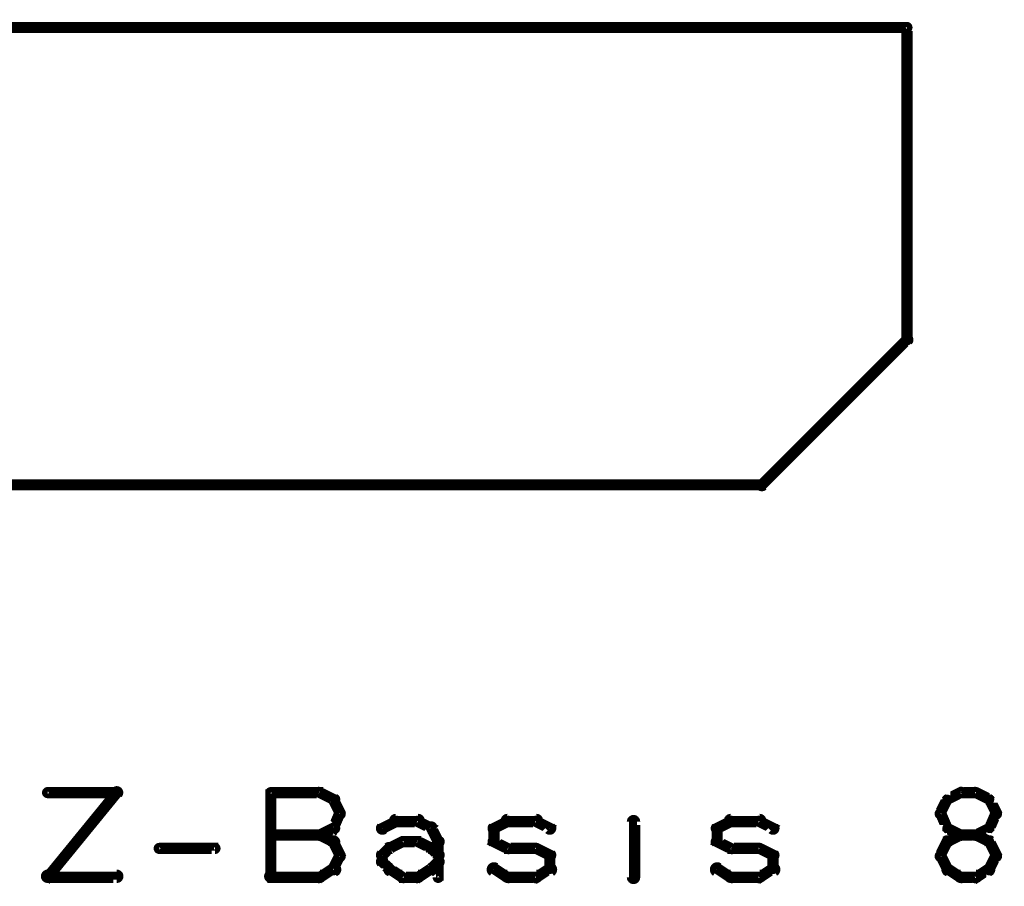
# Model space of a CAD drawing. Extents: x 26 to 524, y 33 to 520.
# Tile 64 of 95: x 234 to 278, y 472 to 510. Entities that reach past the tile are written whole.
import ezdxf

# ---------------------------------------------------------------- set-up
doc = ezdxf.new("R2010")
doc.units = 0
doc.layers.add('BOTTOM', color=22, linetype='CONTINUOUS')
doc.layers.add('DRAWING2', color=4, linetype='CONTINUOUS')

msp = doc.modelspace()

# ---------------------------------------------------------------- linework, layer by layer
at = {"layer": 'BOTTOM', "color": 251}
msp.add_lwpolyline([(43.5, 489.5, 0.5, 0.5, 0), (267.5, 489.5, 0, 0, 0), (267.5, 489.5, 0.3, 0.3, 0), (267.5, 489.4, 0.3, 0.3, 1), (267.5, 489.6, 0, 0, 0), (267.4, 489.6, 0.3, 0.3, 1), (267.6, 489.4, 0, 0, 0), (267.5, 489.5, 0, 0, 0), (267.5, 489.5, 0.5, 0.5, 0), (274, 496, 0.5, 0.5, 0), (274, 496, 0, 0, 0), (274, 496, 0.3, 0.3, 0), (274.1, 495.9, 0.3, 0.3, 1), (273.9, 496.1, 0, 0, 0), (273.9, 496, 0.3, 0.3, 1), (274.1, 496, 0, 0, 0), (274, 496, 0, 0, 0), (274, 496, 0.5, 0.5, 0), (274, 510, 0, 0, 0), (274, 510, 0.3, 0.3, 0), (274.1, 510, 0.3, 0.3, 1), (273.9, 510, 0, 0, 0), (274, 509.9, 0.3, 0.3, 1), (274, 510.1, 0, 0, 0), (274, 510, 0, 0, 0), (274, 510, 0.5, 0.5, 0), (50, 510, 0, 0, 0)], format="xyseb", dxfattribs=at)
at = {"layer": 'DRAWING2', "color": 171}
for points in [[(238.7, 475.6, 0.3, 0.3, 1), (238.5, 475.8, 0, 0, 0), (238.6, 475.7, 0, 0, 0), (238.6, 475.7, 0.5, 0.5, 0), (235.5, 471.9, 0.5, 0.5, 0), (235.5, 471.9, 0, 0, 0), (235.5, 471.9, 0.3, 0.3, 0), (235.4, 472, 0.3, 0.3, 1), (235.6, 471.9, 0, 0, 0)], [(235.5, 475.8, 0.3, 0.3, 1), (235.5, 475.6, 0, 0, 0), (235.5, 475.7, 0, 0, 0), (235.5, 475.7, 0.5, 0.5, 0), (238.6, 475.7, 0.5, 0.5, 0), (238.6, 475.7, 0, 0, 0), (238.6, 475.7, 0.3, 0.3, 0), (238.6, 475.6, 0.3, 0.3, 1), (238.6, 475.8, 0, 0, 0)], [(245.4, 471.9, 0.3, 0.3, 1), (245.6, 471.9, 0, 0, 0), (245.5, 471.9, 0, 0, 0), (245.5, 471.9, 0.5, 0.5, 0), (245.5, 475.7, 0.5, 0.5, 0), (245.5, 475.7, 0, 0, 0), (245.5, 475.7, 0.3, 0.3, 0), (245.6, 475.7, 0.3, 0.3, 1), (245.4, 475.7, 0, 0, 0)], [(245.5, 475.8, 0.3, 0.3, 1), (245.5, 475.6, 0, 0, 0), (245.5, 475.7, 0, 0, 0), (245.5, 475.7, 0.5, 0.5, 0), (247.7, 475.7, 0.5, 0.5, 0), (247.7, 475.7, 0, 0, 0), (247.7, 475.7, 0.3, 0.3, 0), (247.7, 475.6, 0.3, 0.3, 1), (247.7, 475.8, 0, 0, 0)], [(247.7, 475.8, 0.3, 0.3, 1), (247.6, 475.6, 0, 0, 0), (247.7, 475.7, 0, 0, 0), (247.7, 475.7, 0.5, 0.5, 0), (248.3, 475.4, 0.5, 0.5, 0), (248.3, 475.4, 0, 0, 0), (248.3, 475.4, 0.3, 0.3, 0), (248.3, 475.3, 0.3, 0.3, 1), (248.4, 475.5, 0, 0, 0)], [(276.5, 475.6, 0.3, 0.3, 1), (276.4, 475.8, 0, 0, 0), (276.4, 475.7, 0, 0, 0), (276.4, 475.7, 0.5, 0.5, 0), (275.8, 475.4, 0.5, 0.5, 0), (275.8, 475.4, 0, 0, 0), (275.8, 475.4, 0.3, 0.3, 0), (275.8, 475.5, 0.3, 0.3, 1), (275.9, 475.3, 0, 0, 0)], [(277.1, 475.6, 0.3, 0.3, 1), (277.1, 475.8, 0, 0, 0), (277.1, 475.7, 0, 0, 0), (277.1, 475.7, 0.5, 0.5, 0), (276.4, 475.7, 0.5, 0.5, 0), (276.4, 475.7, 0, 0, 0), (276.4, 475.7, 0.3, 0.3, 0), (276.4, 475.8, 0.3, 0.3, 1), (276.4, 475.6, 0, 0, 0)], [(277.6, 475.3, 0.3, 0.3, 1), (277.7, 475.5, 0, 0, 0), (277.7, 475.4, 0, 0, 0), (277.7, 475.4, 0.5, 0.5, 0), (277.1, 475.7, 0.5, 0.5, 0), (277.1, 475.7, 0, 0, 0), (277.1, 475.7, 0.3, 0.3, 0), (277.1, 475.8, 0.3, 0.3, 1), (277, 475.6, 0, 0, 0)], [(248.4, 475.4, 0.3, 0.3, 1), (248.2, 475.3, 0, 0, 0), (248.3, 475.4, 0, 0, 0), (248.3, 475.4, 0.5, 0.5, 0), (248.6, 474.8, 0.5, 0.5, 0), (248.6, 474.8, 0, 0, 0), (248.6, 474.8, 0.3, 0.3, 0), (248.5, 474.7, 0.3, 0.3, 1), (248.7, 474.8, 0, 0, 0)], [(261.8, 475.4, 0.3, 0.3, 1), (261.8, 475.4, 0, 0, 0), (261.8, 475.4, 0, 0, 0), (261.8, 475.4, 0.5, 0.5, 0), (261.8, 475.4, 0.5, 0.5, 0), (261.8, 475.4, 0, 0, 0), (261.8, 475.4, 0.3, 0.3, 0), (261.8, 475.4, 0.3, 0.3, 1), (261.8, 475.4, 0, 0, 0)], [(275.9, 475.3, 0.3, 0.3, 1), (275.7, 475.4, 0, 0, 0), (275.8, 475.4, 0, 0, 0), (275.8, 475.4, 0.5, 0.5, 0), (275.5, 474.8, 0.5, 0.5, 0), (275.5, 474.8, 0, 0, 0), (275.5, 474.8, 0.3, 0.3, 0), (275.4, 474.8, 0.3, 0.3, 1), (275.6, 474.7, 0, 0, 0)], [(277.9, 474.7, 0.3, 0.3, 1), (278.1, 474.8, 0, 0, 0), (278, 474.8, 0, 0, 0), (278, 474.8, 0.5, 0.5, 0), (277.7, 475.4, 0.5, 0.5, 0), (277.7, 475.4, 0, 0, 0), (277.7, 475.4, 0.3, 0.3, 0), (277.8, 475.4, 0.3, 0.3, 1), (277.6, 475.3, 0, 0, 0)], [(248.7, 474.7, 0.3, 0.3, 1), (248.5, 474.8, 0, 0, 0), (248.6, 474.8, 0, 0, 0), (248.6, 474.8, 0.5, 0.5, 0), (248.3, 474.1, 0.5, 0.5, 0), (248.3, 474.1, 0, 0, 0), (248.3, 474.1, 0.3, 0.3, 0), (248.2, 474.2, 0.3, 0.3, 1), (248.4, 474.1, 0, 0, 0)], [(275.6, 474.8, 0.3, 0.3, 1), (275.4, 474.7, 0, 0, 0), (275.5, 474.8, 0, 0, 0), (275.5, 474.8, 0.5, 0.5, 0), (275.8, 474.1, 0.5, 0.5, 0), (275.8, 474.1, 0, 0, 0), (275.8, 474.1, 0.3, 0.3, 0), (275.7, 474.1, 0.3, 0.3, 1), (275.9, 474.2, 0, 0, 0)], [(277.6, 474.2, 0.3, 0.3, 1), (277.8, 474.1, 0, 0, 0), (277.7, 474.1, 0, 0, 0), (277.7, 474.1, 0.5, 0.5, 0), (278, 474.8, 0.5, 0.5, 0), (278, 474.8, 0, 0, 0), (278, 474.8, 0.3, 0.3, 0), (278.1, 474.7, 0.3, 0.3, 1), (277.9, 474.8, 0, 0, 0)], [(250.4, 474.2, 0.3, 0.3, 1), (250.6, 474, 0, 0, 0), (250.5, 474.1, 0, 0, 0), (250.5, 474.1, 0.5, 0.5, 0), (251.1, 474.4, 0.5, 0.5, 0), (251.1, 474.4, 0, 0, 0), (251.1, 474.4, 0.3, 0.3, 0), (251.2, 474.3, 0.3, 0.3, 1), (251.1, 474.5, 0, 0, 0)], [(251.1, 474.6, 0.3, 0.3, 1), (251.1, 474.3, 0, 0, 0), (251.1, 474.4, 0, 0, 0), (251.1, 474.4, 0.5, 0.5, 0), (252.1, 474.4, 0.5, 0.5, 0), (252.1, 474.4, 0, 0, 0), (252.1, 474.4, 0.3, 0.3, 0), (252.1, 474.3, 0.3, 0.3, 1), (252.1, 474.6, 0, 0, 0)], [(252.1, 474.5, 0.3, 0.3, 1), (252, 474.3, 0, 0, 0), (252.1, 474.4, 0, 0, 0), (252.1, 474.4, 0.5, 0.5, 0), (252.7, 474.1, 0.5, 0.5, 0), (252.7, 474.1, 0, 0, 0), (252.7, 474.1, 0.3, 0.3, 0), (252.6, 474, 0.3, 0.3, 1), (252.7, 474.2, 0, 0, 0)], [(255.4, 474.2, 0.3, 0.3, 1), (255.6, 474, 0, 0, 0), (255.5, 474.1, 0, 0, 0), (255.5, 474.1, 0.5, 0.5, 0), (256.1, 474.4, 0.5, 0.5, 0), (256.1, 474.4, 0, 0, 0), (256.1, 474.4, 0.3, 0.3, 0), (256.2, 474.3, 0.3, 0.3, 1), (256.1, 474.5, 0, 0, 0)], [(256.1, 474.6, 0.3, 0.3, 1), (256.1, 474.3, 0, 0, 0), (256.1, 474.4, 0, 0, 0), (256.1, 474.4, 0.5, 0.5, 0), (257.4, 474.4, 0.5, 0.5, 0), (257.4, 474.4, 0, 0, 0), (257.4, 474.4, 0.3, 0.3, 0), (257.4, 474.3, 0.3, 0.3, 1), (257.4, 474.6, 0, 0, 0)], [(257.4, 474.5, 0.3, 0.3, 1), (257.3, 474.3, 0, 0, 0), (257.4, 474.4, 0, 0, 0), (257.4, 474.4, 0.5, 0.5, 0), (258, 474.1, 0.5, 0.5, 0), (258, 474.1, 0, 0, 0), (258, 474.1, 0.3, 0.3, 0), (257.9, 474, 0.3, 0.3, 1), (258.1, 474.2, 0, 0, 0)], [(261.6, 471.9, 0.3, 0.3, 1), (261.9, 471.9, 0, 0, 0), (261.8, 471.9, 0, 0, 0), (261.8, 471.9, 0.5, 0.5, 0), (261.8, 474.4, 0.5, 0.5, 0), (261.8, 474.4, 0, 0, 0), (261.8, 474.4, 0.3, 0.3, 0), (261.9, 474.4, 0.3, 0.3, 1), (261.6, 474.4, 0, 0, 0)], [(265.4, 474.2, 0.3, 0.3, 1), (265.6, 474, 0, 0, 0), (265.5, 474.1, 0, 0, 0), (265.5, 474.1, 0.5, 0.5, 0), (266.1, 474.4, 0.5, 0.5, 0), (266.1, 474.4, 0, 0, 0), (266.1, 474.4, 0.3, 0.3, 0), (266.2, 474.3, 0.3, 0.3, 1), (266.1, 474.5, 0, 0, 0)], [(266.1, 474.6, 0.3, 0.3, 1), (266.1, 474.3, 0, 0, 0), (266.1, 474.4, 0, 0, 0), (266.1, 474.4, 0.5, 0.5, 0), (267.4, 474.4, 0.5, 0.5, 0), (267.4, 474.4, 0, 0, 0), (267.4, 474.4, 0.3, 0.3, 0), (267.4, 474.3, 0.3, 0.3, 1), (267.4, 474.6, 0, 0, 0)], [(267.4, 474.5, 0.3, 0.3, 1), (267.3, 474.3, 0, 0, 0), (267.4, 474.4, 0, 0, 0), (267.4, 474.4, 0.5, 0.5, 0), (268, 474.1, 0.5, 0.5, 0), (268, 474.1, 0, 0, 0), (268, 474.1, 0.3, 0.3, 0), (267.9, 474, 0.3, 0.3, 1), (268.1, 474.2, 0, 0, 0)], [(248.4, 474, 0.3, 0.3, 1), (248.3, 474.2, 0, 0, 0), (248.3, 474.1, 0, 0, 0), (248.3, 474.1, 0.5, 0.5, 0), (247.7, 473.8, 0.5, 0.5, 0), (247.7, 473.8, 0, 0, 0), (247.7, 473.8, 0.3, 0.3, 0), (247.6, 473.9, 0.3, 0.3, 1), (247.7, 473.7, 0, 0, 0)], [(252.8, 474.2, 0.3, 0.3, 1), (252.6, 474.1, 0, 0, 0), (252.7, 474.1, 0, 0, 0), (252.7, 474.1, 0.5, 0.5, 0), (253, 473.5, 0.5, 0.5, 0), (253, 473.5, 0, 0, 0), (253, 473.5, 0.3, 0.3, 0), (252.9, 473.4, 0.3, 0.3, 1), (253.1, 473.6, 0, 0, 0)], [(255.4, 473.5, 0.3, 0.3, 1), (255.6, 473.5, 0, 0, 0), (255.5, 473.5, 0, 0, 0), (255.5, 473.5, 0.5, 0.5, 0), (255.5, 474.1, 0.5, 0.5, 0), (255.5, 474.1, 0, 0, 0), (255.5, 474.1, 0.3, 0.3, 0), (255.6, 474.1, 0.3, 0.3, 1), (255.4, 474.1, 0, 0, 0)], [(265.4, 473.5, 0.3, 0.3, 1), (265.6, 473.5, 0, 0, 0), (265.5, 473.5, 0, 0, 0), (265.5, 473.5, 0.5, 0.5, 0), (265.5, 474.1, 0.5, 0.5, 0), (265.5, 474.1, 0, 0, 0), (265.5, 474.1, 0.3, 0.3, 0), (265.6, 474.1, 0.3, 0.3, 1), (265.4, 474.1, 0, 0, 0)], [(275.9, 474.2, 0.3, 0.3, 1), (275.8, 474, 0, 0, 0), (275.8, 474.1, 0, 0, 0), (275.8, 474.1, 0.5, 0.5, 0), (276.4, 473.8, 0.5, 0.5, 0), (276.4, 473.8, 0, 0, 0), (276.4, 473.8, 0.3, 0.3, 0), (276.4, 473.7, 0.3, 0.3, 1), (276.5, 473.9, 0, 0, 0)], [(277, 473.9, 0.3, 0.3, 1), (277.1, 473.7, 0, 0, 0), (277.1, 473.8, 0, 0, 0), (277.1, 473.8, 0.5, 0.5, 0), (277.7, 474.1, 0.5, 0.5, 0), (277.7, 474.1, 0, 0, 0), (277.7, 474.1, 0.3, 0.3, 0), (277.7, 474, 0.3, 0.3, 1), (277.6, 474.2, 0, 0, 0)], [(247.7, 473.7, 0.3, 0.3, 1), (247.7, 473.9, 0, 0, 0), (247.7, 473.8, 0, 0, 0), (247.7, 473.8, 0.5, 0.5, 0), (245.5, 473.8, 0.5, 0.5, 0), (245.5, 473.8, 0, 0, 0), (245.5, 473.8, 0.3, 0.3, 0), (245.5, 473.9, 0.3, 0.3, 1), (245.5, 473.7, 0, 0, 0)], [(247.7, 473.9, 0.3, 0.3, 1), (247.6, 473.7, 0, 0, 0), (247.7, 473.8, 0, 0, 0), (247.7, 473.8, 0.5, 0.5, 0), (248.3, 473.5, 0.5, 0.5, 0), (248.3, 473.5, 0, 0, 0), (248.3, 473.5, 0.3, 0.3, 0), (248.3, 473.4, 0.3, 0.3, 1), (248.4, 473.6, 0, 0, 0)], [(248.4, 473.6, 0.3, 0.3, 1), (248.2, 473.4, 0, 0, 0), (248.3, 473.5, 0, 0, 0), (248.3, 473.5, 0.5, 0.5, 0), (248.6, 472.9, 0.5, 0.5, 0), (248.6, 472.9, 0, 0, 0), (248.6, 472.9, 0.3, 0.3, 0), (248.5, 472.8, 0.3, 0.3, 1), (248.7, 472.9, 0, 0, 0)], [(250.8, 473.3, 0.3, 0.3, 1), (250.9, 473.1, 0, 0, 0), (250.8, 473.2, 0, 0, 0), (250.8, 473.2, 0.5, 0.5, 0), (251.4, 473.5, 0.5, 0.5, 0), (251.4, 473.5, 0, 0, 0), (251.4, 473.5, 0.3, 0.3, 0), (251.5, 473.4, 0.3, 0.3, 1), (251.4, 473.6, 0, 0, 0)], [(251.4, 473.6, 0.3, 0.3, 1), (251.4, 473.4, 0, 0, 0), (251.4, 473.5, 0, 0, 0), (251.4, 473.5, 0.5, 0.5, 0), (252.1, 473.5, 0.5, 0.5, 0), (252.1, 473.5, 0, 0, 0), (252.1, 473.5, 0.3, 0.3, 0), (252.1, 473.4, 0.3, 0.3, 1), (252.1, 473.6, 0, 0, 0)], [(252.1, 473.6, 0.3, 0.3, 1), (252, 473.4, 0, 0, 0), (252.1, 473.5, 0, 0, 0), (252.1, 473.5, 0.5, 0.5, 0), (252.7, 473.2, 0.5, 0.5, 0), (252.7, 473.2, 0, 0, 0), (252.7, 473.2, 0.3, 0.3, 0), (252.6, 473.1, 0.3, 0.3, 1), (252.7, 473.3, 0, 0, 0)], [(253.1, 473.5, 0.3, 0.3, 1), (252.9, 473.5, 0, 0, 0), (253, 473.5, 0, 0, 0), (253, 473.5, 0.5, 0.5, 0), (253, 472.6, 0.5, 0.5, 0), (253, 472.6, 0, 0, 0), (253, 472.6, 0.3, 0.3, 0), (252.9, 472.6, 0.3, 0.3, 1), (253.1, 472.6, 0, 0, 0)], [(256.1, 473.1, 0.3, 0.3, 1), (256.2, 473.3, 0, 0, 0), (256.1, 473.2, 0, 0, 0), (256.1, 473.2, 0.5, 0.5, 0), (255.5, 473.5, 0.5, 0.5, 0), (255.5, 473.5, 0, 0, 0), (255.5, 473.5, 0.3, 0.3, 0), (255.6, 473.6, 0.3, 0.3, 1), (255.4, 473.4, 0, 0, 0)], [(266.1, 473.1, 0.3, 0.3, 1), (266.2, 473.3, 0, 0, 0), (266.1, 473.2, 0, 0, 0), (266.1, 473.2, 0.5, 0.5, 0), (265.5, 473.5, 0.5, 0.5, 0), (265.5, 473.5, 0, 0, 0), (265.5, 473.5, 0.3, 0.3, 0), (265.6, 473.6, 0.3, 0.3, 1), (265.4, 473.4, 0, 0, 0)], [(275.9, 473.4, 0.3, 0.3, 1), (275.7, 473.6, 0, 0, 0), (275.8, 473.5, 0, 0, 0), (275.8, 473.5, 0.5, 0.5, 0), (275.5, 472.9, 0.5, 0.5, 0), (275.5, 472.9, 0, 0, 0), (275.5, 472.9, 0.3, 0.3, 0), (275.4, 472.9, 0.3, 0.3, 1), (275.6, 472.8, 0, 0, 0)], [(276.5, 473.7, 0.3, 0.3, 1), (276.4, 473.9, 0, 0, 0), (276.4, 473.8, 0, 0, 0), (276.4, 473.8, 0.5, 0.5, 0), (275.8, 473.5, 0.5, 0.5, 0), (275.8, 473.5, 0, 0, 0), (275.8, 473.5, 0.3, 0.3, 0), (275.8, 473.6, 0.3, 0.3, 1), (275.9, 473.4, 0, 0, 0)], [(276.4, 473.9, 0.3, 0.3, 1), (276.4, 473.7, 0, 0, 0), (276.4, 473.8, 0, 0, 0), (276.4, 473.8, 0.5, 0.5, 0), (277.1, 473.8, 0.5, 0.5, 0), (277.1, 473.8, 0, 0, 0), (277.1, 473.8, 0.3, 0.3, 0), (277.1, 473.7, 0.3, 0.3, 1), (277.1, 473.9, 0, 0, 0)], [(277.6, 473.4, 0.3, 0.3, 1), (277.7, 473.6, 0, 0, 0), (277.7, 473.5, 0, 0, 0), (277.7, 473.5, 0.5, 0.5, 0), (277.1, 473.8, 0.5, 0.5, 0), (277.1, 473.8, 0, 0, 0), (277.1, 473.8, 0.3, 0.3, 0), (277.1, 473.9, 0.3, 0.3, 1), (277, 473.7, 0, 0, 0)], [(277.9, 472.8, 0.3, 0.3, 1), (278.1, 472.9, 0, 0, 0), (278, 472.9, 0, 0, 0), (278, 472.9, 0.5, 0.5, 0), (277.7, 473.5, 0.5, 0.5, 0), (277.7, 473.5, 0, 0, 0), (277.7, 473.5, 0.3, 0.3, 0), (277.8, 473.6, 0.3, 0.3, 1), (277.6, 473.4, 0, 0, 0)], [(240.5, 473.3, 0.3, 0.3, 1), (240.5, 473.1, 0, 0, 0), (240.5, 473.2, 0, 0, 0), (240.5, 473.2, 0.5, 0.5, 0), (243, 473.2, 0.5, 0.5, 0), (243, 473.2, 0, 0, 0), (243, 473.2, 0.3, 0.3, 0), (243, 473.1, 0.3, 0.3, 1), (243, 473.3, 0, 0, 0)], [(250.4, 473, 0.3, 0.3, 1), (250.6, 472.8, 0, 0, 0), (250.5, 472.9, 0, 0, 0), (250.5, 472.9, 0.5, 0.5, 0), (250.8, 473.2, 0.5, 0.5, 0), (250.8, 473.2, 0, 0, 0), (250.8, 473.2, 0.3, 0.3, 0), (250.9, 473.1, 0.3, 0.3, 1), (250.7, 473.3, 0, 0, 0)], [(252.8, 473.3, 0.3, 0.3, 1), (252.6, 473.1, 0, 0, 0), (252.7, 473.2, 0, 0, 0), (252.7, 473.2, 0.5, 0.5, 0), (253, 472.9, 0.5, 0.5, 0), (253, 472.9, 0, 0, 0), (253, 472.9, 0.3, 0.3, 0), (252.9, 472.8, 0.3, 0.3, 1), (253.1, 473, 0, 0, 0)], [(257.4, 473.1, 0.3, 0.3, 1), (257.4, 473.3, 0, 0, 0), (257.4, 473.2, 0, 0, 0), (257.4, 473.2, 0.5, 0.5, 0), (256.1, 473.2, 0.5, 0.5, 0), (256.1, 473.2, 0, 0, 0), (256.1, 473.2, 0.3, 0.3, 0), (256.1, 473.3, 0.3, 0.3, 1), (256.1, 473.1, 0, 0, 0)], [(257.9, 472.8, 0.3, 0.3, 1), (258.1, 473, 0, 0, 0), (258, 472.9, 0, 0, 0), (258, 472.9, 0.5, 0.5, 0), (257.4, 473.2, 0.5, 0.5, 0), (257.4, 473.2, 0, 0, 0), (257.4, 473.2, 0.3, 0.3, 0), (257.4, 473.3, 0.3, 0.3, 1), (257.3, 473.1, 0, 0, 0)], [(267.4, 473.1, 0.3, 0.3, 1), (267.4, 473.3, 0, 0, 0), (267.4, 473.2, 0, 0, 0), (267.4, 473.2, 0.5, 0.5, 0), (266.1, 473.2, 0.5, 0.5, 0), (266.1, 473.2, 0, 0, 0), (266.1, 473.2, 0.3, 0.3, 0), (266.1, 473.3, 0.3, 0.3, 1), (266.1, 473.1, 0, 0, 0)], [(267.9, 472.8, 0.3, 0.3, 1), (268.1, 473, 0, 0, 0), (268, 472.9, 0, 0, 0), (268, 472.9, 0.5, 0.5, 0), (267.4, 473.2, 0.5, 0.5, 0), (267.4, 473.2, 0, 0, 0), (267.4, 473.2, 0.3, 0.3, 0), (267.4, 473.3, 0.3, 0.3, 1), (267.3, 473.1, 0, 0, 0)], [(248.7, 472.8, 0.3, 0.3, 1), (248.5, 472.9, 0, 0, 0), (248.6, 472.9, 0, 0, 0), (248.6, 472.9, 0.5, 0.5, 0), (248.3, 472.3, 0.5, 0.5, 0), (248.3, 472.3, 0, 0, 0), (248.3, 472.3, 0.3, 0.3, 0), (248.2, 472.3, 0.3, 0.3, 1), (248.4, 472.2, 0, 0, 0)], [(250.7, 472.2, 0.3, 0.3, 1), (250.9, 472.3, 0, 0, 0), (250.8, 472.3, 0, 0, 0), (250.8, 472.3, 0.5, 0.5, 0), (250.5, 472.6, 0.5, 0.5, 0), (250.5, 472.6, 0, 0, 0), (250.5, 472.6, 0.3, 0.3, 0), (250.6, 472.7, 0.3, 0.3, 1), (250.4, 472.5, 0, 0, 0)], [(250.4, 472.6, 0.3, 0.3, 1), (250.6, 472.6, 0, 0, 0), (250.5, 472.6, 0, 0, 0), (250.5, 472.6, 0.5, 0.5, 0), (250.5, 472.9, 0.5, 0.5, 0), (250.5, 472.9, 0, 0, 0), (250.5, 472.9, 0.3, 0.3, 0), (250.6, 472.9, 0.3, 0.3, 1), (250.4, 472.9, 0, 0, 0)], [(253.1, 472.5, 0.3, 0.3, 1), (252.9, 472.7, 0, 0, 0), (253, 472.6, 0, 0, 0), (253, 472.6, 0.5, 0.5, 0), (252.7, 472.3, 0.5, 0.5, 0), (252.7, 472.3, 0, 0, 0), (252.7, 472.3, 0.3, 0.3, 0), (252.6, 472.3, 0.3, 0.3, 1), (252.8, 472.2, 0, 0, 0)], [(253.1, 472.6, 0.3, 0.3, 1), (252.9, 472.6, 0, 0, 0), (253, 472.6, 0, 0, 0), (253, 472.6, 0.5, 0.5, 0), (253, 471.9, 0.5, 0.5, 0), (253, 471.9, 0, 0, 0), (253, 471.9, 0.3, 0.3, 0), (252.9, 471.9, 0.3, 0.3, 1), (253.1, 471.9, 0, 0, 0)], [(257.9, 472.3, 0.3, 0.3, 1), (258.1, 472.3, 0, 0, 0), (258, 472.3, 0, 0, 0), (258, 472.3, 0.5, 0.5, 0), (258, 472.9, 0.5, 0.5, 0), (258, 472.9, 0, 0, 0), (258, 472.9, 0.3, 0.3, 0), (258.1, 472.9, 0.3, 0.3, 1), (257.9, 472.9, 0, 0, 0)], [(267.9, 472.3, 0.3, 0.3, 1), (268.1, 472.3, 0, 0, 0), (268, 472.3, 0, 0, 0), (268, 472.3, 0.5, 0.5, 0), (268, 472.9, 0.5, 0.5, 0), (268, 472.9, 0, 0, 0), (268, 472.9, 0.3, 0.3, 0), (268.1, 472.9, 0.3, 0.3, 1), (267.9, 472.9, 0, 0, 0)], [(275.6, 472.9, 0.3, 0.3, 1), (275.4, 472.8, 0, 0, 0), (275.5, 472.9, 0, 0, 0), (275.5, 472.9, 0.5, 0.5, 0), (275.8, 472.3, 0.5, 0.5, 0), (275.8, 472.3, 0, 0, 0), (275.8, 472.3, 0.3, 0.3, 0), (275.7, 472.2, 0.3, 0.3, 1), (275.9, 472.3, 0, 0, 0)], [(277.6, 472.3, 0.3, 0.3, 1), (277.8, 472.2, 0, 0, 0), (277.7, 472.3, 0, 0, 0), (277.7, 472.3, 0.5, 0.5, 0), (278, 472.9, 0.5, 0.5, 0), (278, 472.9, 0, 0, 0), (278, 472.9, 0.3, 0.3, 0), (278.1, 472.8, 0.3, 0.3, 1), (277.9, 472.9, 0, 0, 0)], [(248.4, 472.1, 0.3, 0.3, 1), (248.3, 472.4, 0, 0, 0), (248.3, 472.3, 0, 0, 0), (248.3, 472.3, 0.5, 0.5, 0), (247.7, 471.9, 0.5, 0.5, 0), (247.7, 471.9, 0, 0, 0), (247.7, 471.9, 0.3, 0.3, 0), (247.6, 472, 0.3, 0.3, 1), (247.7, 471.8, 0, 0, 0)], [(251.4, 471.8, 0.3, 0.3, 1), (251.5, 472, 0, 0, 0), (251.4, 471.9, 0, 0, 0), (251.4, 471.9, 0.5, 0.5, 0), (250.8, 472.3, 0.5, 0.5, 0), (250.8, 472.3, 0, 0, 0), (250.8, 472.3, 0.3, 0.3, 0), (250.9, 472.4, 0.3, 0.3, 1), (250.8, 472.1, 0, 0, 0)], [(252.7, 472.1, 0.3, 0.3, 1), (252.6, 472.4, 0, 0, 0), (252.7, 472.3, 0, 0, 0), (252.7, 472.3, 0.5, 0.5, 0), (252.1, 471.9, 0.5, 0.5, 0), (252.1, 471.9, 0, 0, 0), (252.1, 471.9, 0.3, 0.3, 0), (252, 472, 0.3, 0.3, 1), (252.1, 471.8, 0, 0, 0)], [(255.6, 472.4, 0.3, 0.3, 1), (255.4, 472.1, 0, 0, 0), (255.5, 472.3, 0, 0, 0), (255.5, 472.3, 0.5, 0.5, 0), (256.1, 471.9, 0.5, 0.5, 0), (256.1, 471.9, 0, 0, 0), (256.1, 471.9, 0.3, 0.3, 0), (256.1, 471.8, 0.3, 0.3, 1), (256.2, 472, 0, 0, 0)], [(257.3, 472, 0.3, 0.3, 1), (257.4, 471.8, 0, 0, 0), (257.4, 471.9, 0, 0, 0), (257.4, 471.9, 0.5, 0.5, 0), (258, 472.3, 0.5, 0.5, 0), (258, 472.3, 0, 0, 0), (258, 472.3, 0.3, 0.3, 0), (258.1, 472.1, 0.3, 0.3, 1), (257.9, 472.4, 0, 0, 0)], [(265.6, 472.4, 0.3, 0.3, 1), (265.4, 472.1, 0, 0, 0), (265.5, 472.3, 0, 0, 0), (265.5, 472.3, 0.5, 0.5, 0), (266.1, 471.9, 0.5, 0.5, 0), (266.1, 471.9, 0, 0, 0), (266.1, 471.9, 0.3, 0.3, 0), (266.1, 471.8, 0.3, 0.3, 1), (266.2, 472, 0, 0, 0)], [(267.3, 472, 0.3, 0.3, 1), (267.4, 471.8, 0, 0, 0), (267.4, 471.9, 0, 0, 0), (267.4, 471.9, 0.5, 0.5, 0), (268, 472.3, 0.5, 0.5, 0), (268, 472.3, 0, 0, 0), (268, 472.3, 0.3, 0.3, 0), (268.1, 472.1, 0.3, 0.3, 1), (267.9, 472.4, 0, 0, 0)], [(275.9, 472.4, 0.3, 0.3, 1), (275.8, 472.1, 0, 0, 0), (275.8, 472.3, 0, 0, 0), (275.8, 472.3, 0.5, 0.5, 0), (276.4, 471.9, 0.5, 0.5, 0), (276.4, 471.9, 0, 0, 0), (276.4, 471.9, 0.3, 0.3, 0), (276.4, 471.8, 0.3, 0.3, 1), (276.5, 472, 0, 0, 0)], [(277, 472, 0.3, 0.3, 1), (277.1, 471.8, 0, 0, 0), (277.1, 471.9, 0, 0, 0), (277.1, 471.9, 0.5, 0.5, 0), (277.7, 472.3, 0.5, 0.5, 0), (277.7, 472.3, 0, 0, 0), (277.7, 472.3, 0.3, 0.3, 0), (277.7, 472.1, 0.3, 0.3, 1), (277.6, 472.4, 0, 0, 0)], [(235.5, 472.1, 0.3, 0.3, 1), (235.5, 471.8, 0, 0, 0), (235.5, 471.9, 0, 0, 0), (235.5, 471.9, 0.5, 0.5, 0), (238.6, 471.9, 0.5, 0.5, 0), (238.6, 471.9, 0, 0, 0), (238.6, 471.9, 0.3, 0.3, 0), (238.6, 471.8, 0.3, 0.3, 1), (238.6, 472.1, 0, 0, 0)], [(247.7, 471.8, 0.3, 0.3, 1), (247.7, 472.1, 0, 0, 0), (247.7, 471.9, 0, 0, 0), (247.7, 471.9, 0.5, 0.5, 0), (245.5, 471.9, 0.5, 0.5, 0), (245.5, 471.9, 0, 0, 0), (245.5, 471.9, 0.3, 0.3, 0), (245.5, 472.1, 0.3, 0.3, 1), (245.5, 471.8, 0, 0, 0)], [(252.1, 471.8, 0.3, 0.3, 1), (252.1, 472.1, 0, 0, 0), (252.1, 471.9, 0, 0, 0), (252.1, 471.9, 0.5, 0.5, 0), (251.4, 471.9, 0.5, 0.5, 0), (251.4, 471.9, 0, 0, 0), (251.4, 471.9, 0.3, 0.3, 0), (251.4, 472.1, 0.3, 0.3, 1), (251.4, 471.8, 0, 0, 0)], [(256.1, 472.1, 0.3, 0.3, 1), (256.1, 471.8, 0, 0, 0), (256.1, 471.9, 0, 0, 0), (256.1, 471.9, 0.5, 0.5, 0), (257.4, 471.9, 0.5, 0.5, 0), (257.4, 471.9, 0, 0, 0), (257.4, 471.9, 0.3, 0.3, 0), (257.4, 471.8, 0.3, 0.3, 1), (257.4, 472.1, 0, 0, 0)], [(266.1, 472.1, 0.3, 0.3, 1), (266.1, 471.8, 0, 0, 0), (266.1, 471.9, 0, 0, 0), (266.1, 471.9, 0.5, 0.5, 0), (267.4, 471.9, 0.5, 0.5, 0), (267.4, 471.9, 0, 0, 0), (267.4, 471.9, 0.3, 0.3, 0), (267.4, 471.8, 0.3, 0.3, 1), (267.4, 472.1, 0, 0, 0)], [(276.4, 472.1, 0.3, 0.3, 1), (276.4, 471.8, 0, 0, 0), (276.4, 471.9, 0, 0, 0), (276.4, 471.9, 0.5, 0.5, 0), (277.1, 471.9, 0.5, 0.5, 0), (277.1, 471.9, 0, 0, 0), (277.1, 471.9, 0.3, 0.3, 0), (277.1, 471.8, 0.3, 0.3, 1), (277.1, 472.1, 0, 0, 0)]]:
    msp.add_lwpolyline(points, format="xyseb", dxfattribs=at)

doc.saveas('drawing.dxf')
